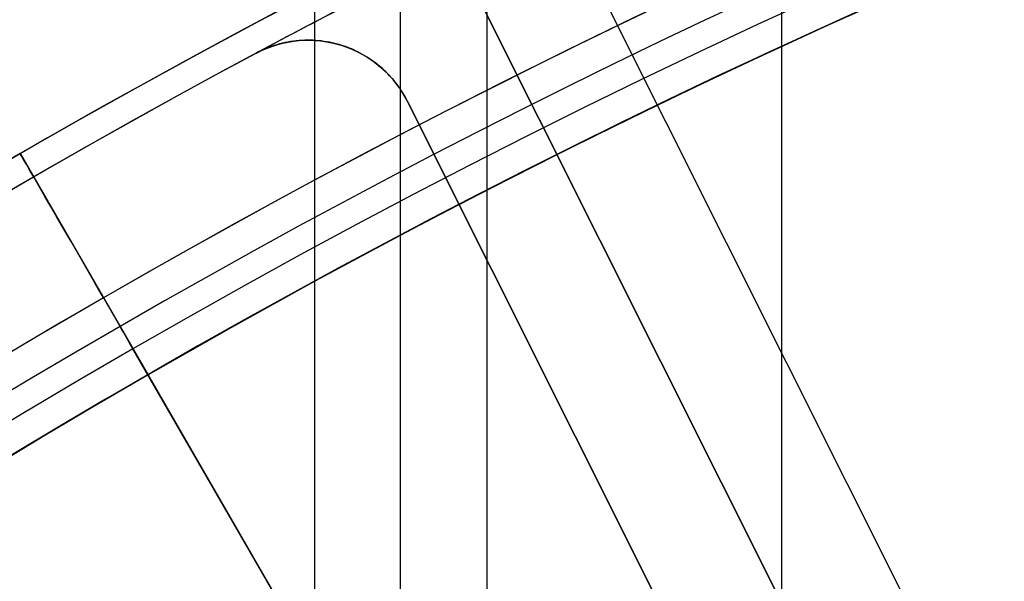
# Model space of a CAD drawing. Extents: x 12963 to 14406, y -2067 to -815.
# Tile 55 of 68: x 13647.42 to 13656.29, y -1555.25 to -1550.19. Entities that reach past the tile are written whole.
import ezdxf

# ---------------------------------------------------------------- set-up
doc = ezdxf.new("R2010")
doc.units = 0
doc.layers.get('0').update_dxf_attribs({"linetype": 'CONTINUOUS'})
doc.layers.add('COLOR', color=7, linetype='CONTINUOUS')

msp = doc.modelspace()

# ---------------------------------------------------------------- linework, layer by layer
for p, q in [((13650.07594780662, -815.2543908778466, 55.85431342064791), (13650.07594779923, -1572.588765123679, 55.85431341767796)), ((13650.8525690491, -1571.878561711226, 56.27725690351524), (13650.85256904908, -815.2543908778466, 56.27725690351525)), ((13651.62919029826, -815.2543908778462, 56.70020039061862), (13651.62919028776, -1571.196274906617, 56.70020038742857)), ((13654.28862810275, -1569.221994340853, 57.07053364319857), (13654.28862810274, -815.2543908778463, 57.07053364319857)), ((13647.42620369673, -1551.398741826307, 89.37470231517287), (13648.57620369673, -1553.390600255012, 89.37470231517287)), ((13647.42620369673, -1551.398741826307, 48.00000292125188), (13647.42620369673, -1551.398741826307, 54.89315626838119)), ((13647.42620369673, -1551.398741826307, 60.58108248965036), (13647.42620369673, -1551.398741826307, 89.37470231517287)), ((13648.17620369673, -1552.697779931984, 46.50000292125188), (13648.57620369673, -1553.390600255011, 46.50000292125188)), ((13658.94737005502, -1571.353987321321, 103.091743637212), (13648.44173655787, -1553.157696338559, 89.0558051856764)), ((13648.57620369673, -1553.390600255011, 46.50000292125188), (13648.57620369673, -1553.390600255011, 55.15864208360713)), ((13648.57620369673, -1553.390600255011, 60.84658838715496), (13648.57620369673, -1553.390600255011, 89.37470231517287)), ((13648.57770390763, -1553.393198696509, 88.12500292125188), (13658.00181522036, -1569.716238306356, 88.12500292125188))]:
    msp.add_line(p, q)
at = {"extrusion": (-0.2249510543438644, 8.182966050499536e-15, 0.9743700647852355)}
msp.add_lwpolyline([(1573.600154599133, 13410.98414659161), (1573.124739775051, 13410.64902892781), (1572.651576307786, 13410.30983764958), (1572.180713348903, 13409.96659613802), (1571.712199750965, 13409.61932859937), (1571.246084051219, 13409.2680600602), (1570.782414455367, 13408.91281636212), (1570.321238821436, 13408.55362415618), (1569.862604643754, 13408.19051089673), (1569.406559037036, 13407.82350483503), (1568.953148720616, 13407.45263501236), (1568.5024200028, 13407.07793125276), (1568.054418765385, 13406.69942415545), (1567.60919044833, 13406.31714508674), (1567.166780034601, 13405.93112617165), (1566.727232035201, 13405.54140028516), (1566.290590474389, 13405.14800104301), (1565.856898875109, 13404.7509627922), (1565.426200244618, 13404.35032060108), (1564.998537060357, 13403.9461102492), (1564.573951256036, 13403.5383682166), (1564.152484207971, 13403.12713167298), (1563.734176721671, 13402.71243846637), (1563.319069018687, 13402.29432711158), (1562.907200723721, 13401.87283677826), (1562.498610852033, 13401.44800727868), (1562.093337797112, 13401.0198790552), (1561.691419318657, 13400.58849316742), (1561.292892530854, 13400.15389127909), (1560.897793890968, 13399.71611564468), (1560.506159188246, 13399.27520909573), (1560.118023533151, 13398.83121502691), (1559.733421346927, 13398.38417738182), (1559.352386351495, 13397.93414063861), (1558.974951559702, 13397.48114979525), (1558.601149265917, 13397.02525035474), (1558.23101103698, 13396.56648830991), (1557.864567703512, 13396.10491012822), (1557.501849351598, 13395.64056273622), (1557.142885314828, 13395.17349350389), (1556.787704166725, 13394.70375022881), (1556.436333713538, 13394.23138112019), (1556.088800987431, 13393.75643478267), (1555.745132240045, 13393.2789602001), (1555.405352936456, 13392.79900671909), (1555.069487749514, 13392.31662403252), (1554.737560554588, 13391.83186216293), (1554.409594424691, 13391.34477144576), (1554.085611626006, 13390.8554025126), (1553.765633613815, 13390.36380627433), (1553.449681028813, 13389.87003390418), (1553.137773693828, 13389.37413682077), (1552.829930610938, 13388.87616667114), (1552.526169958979, 13388.3761753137), (1552.226509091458, 13387.87421480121), (1551.930964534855, 13387.37033736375), (1551.639551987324, 13386.86459539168), (1551.35228631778, 13386.35704141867), (1551.069181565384, 13385.8477281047), (1550.790250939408, 13385.33670821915), (1550.515506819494, 13384.82403462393), (1550.244960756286, 13384.30976025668), (1549.978623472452, 13383.79393811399), (1549.716504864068, 13383.27662123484), (1549.458614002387, 13382.75786268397), (1549.204959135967, 13382.23771553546), (1548.955547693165, 13381.71623285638), (1548.710386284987, 13381.19346769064), (1548.469480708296, 13380.66947304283), (1548.232835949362, 13380.14430186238), (1548.000456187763, 13379.61800702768), (1547.772344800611, 13379.09064133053), (1547.548504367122, 13378.56225746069), (1547.328936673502, 13378.03290799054), (1547.113642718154, 13377.50264536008), (1546.9026227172, 13376.97152186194), (1546.695876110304, 13376.43958962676), (1546.493401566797, 13375.90690060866), (1546.295196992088, 13375.37350657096), (1546.101259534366, 13374.83945907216), (1545.911585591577, 13374.30480945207), (1545.726170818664, 13373.76960881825), (1545.545010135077, 13373.23390803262), (1545.368097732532, 13372.69775769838), (1545.195427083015, 13372.16120814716), (1545.026990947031, 13371.62430942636), (1544.862781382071, 13371.08711128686), (1544.702789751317, 13370.54966317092), (1544.54700673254, 13370.01201420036), (1544.395422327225, 13369.47421316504), (1544.248025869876, 13368.93630851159), (1544.104806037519, 13368.3983483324), (1543.965750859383, 13367.86038035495), (1543.830847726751, 13367.32245193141), (1543.700083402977, 13366.78461002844), (1543.573444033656, 13366.24690121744), (1543.450915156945, 13365.70937166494), (1543.332481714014, 13365.17206712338), (1543.218128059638, 13364.63503292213), (1543.107837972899, 13364.09831395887), (1543.001594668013, 13363.56195469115), (1542.899380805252, 13363.02599912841), (1542.801178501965, 13362.49049082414), (1542.706969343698, 13361.95547286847), (1542.616734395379, 13361.42098788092), (1542.530454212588, 13360.88707800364), (1542.448108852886, 13360.35378489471), (1542.369677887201, 13359.82114972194), (1542.295140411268, 13359.28921315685), (1542.224475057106, 13358.75801536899), (1542.157660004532, 13358.22759602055), (1542.0946729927, 13357.69799426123), (1542.035491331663, 13357.16924872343), (1541.980091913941, 13356.64139751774), (1541.928451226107, 13356.11447822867), (1541.880545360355, 13355.58852791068), (1541.836350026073, 13355.06358308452), (1541.795840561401, 13354.53967973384), (1541.758991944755, 13354.01685330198), (1541.725778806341, 13353.49513868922), (1541.696175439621, 13352.97457025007), (1541.670155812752, 13352.45518179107), (1541.647693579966, 13351.93700656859), (1541.628762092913, 13351.42007728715), (1541.613334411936, 13350.90442609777), (1541.601383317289, 13350.3900845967), (1541.59288132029, 13349.87708382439), (1541.587800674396, 13349.36545426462), (1541.586113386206, 13348.85522584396), (1541.587860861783, 13348.33597706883), (1541.593123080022, 13347.81527778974), (1541.601929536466, 13347.29315956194), (1541.614309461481, 13346.76965453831), (1541.630291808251, 13346.24479546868), (1541.649905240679, 13345.71861569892), (1541.673178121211, 13345.1911491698), (1541.700138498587, 13344.66243041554), (1541.730814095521, 13344.13249456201), (1541.765232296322, 13343.6013773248), (1541.803420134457, 13343.06911500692), (1541.845404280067, 13342.53574449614), (1541.891211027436, 13342.00130326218), (1541.940866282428, 13341.4658293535), (1541.994395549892, 13340.92936139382), (1542.05182392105, 13340.39193857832), (1542.113176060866, 13339.85360066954), (1542.178476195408, 13339.31438799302), (1542.247748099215, 13338.77434143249), (1542.321015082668, 13338.2335024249), (1542.398299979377, 13337.69191295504), (1542.479625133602, 13337.14961554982), (1542.565012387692, 13336.60665327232), (1542.654483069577, 13336.0630697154), (1542.748057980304, 13335.5189089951), (1542.845757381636, 13334.97421574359), (1542.947600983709, 13334.4290351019), (1543.053607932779, 13333.88341271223), (1543.163796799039, 13333.33739471), (1543.278185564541, 13332.79102771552), (1543.396791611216, 13332.24435882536), (1543.519631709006, 13331.69743560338), (1543.646722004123, 13331.15030607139), (1543.778078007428, 13330.60301869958), (1543.913714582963, 13330.0556223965), (1544.053645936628, 13329.50816649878), (1544.197885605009, 13328.96070076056), (1544.346446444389, 13328.41327534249), (1544.499340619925, 13327.86594080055), (1544.656579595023, 13327.31874807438), (1544.818174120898, 13326.77174847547), (1544.984134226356, 13326.22499367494), (1545.154469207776, 13325.678535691), (1545.32918761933, 13325.13242687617), (1545.508297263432, 13324.58671990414), (1545.69180518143, 13324.04146775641), (1545.879717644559, 13323.49672370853), (1546.072040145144, 13322.95254131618), (1546.26877738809, 13322.40897440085), (1546.469933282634, 13321.86607703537), (1546.675510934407, 13321.32390352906), (1546.885512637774, 13320.78250841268), (1547.099939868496, 13320.24194642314), (1547.318793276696, 13319.7022724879), (1547.542072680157, 13319.16354170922), (1547.76977705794, 13318.6258093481), (1548.001904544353, 13318.08913080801), (1548.238452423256, 13317.55356161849), (1548.479417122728, 13317.01915741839), (1548.724794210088, 13316.4859739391), (1548.974578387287, 13315.95406698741), (1549.228763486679, 13315.42349242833), (1549.487342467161, 13314.89430616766), (1549.750307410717, 13314.36656413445), (1550.017649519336, 13313.8403222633), (1550.289359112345, 13313.31563647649), (1550.565425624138, 13312.79256266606), (1550.845837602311, 13312.27115667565), (1551.130582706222, 13311.75147428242), (1551.419647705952, 13311.23357117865), (1551.713018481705, 13310.7175029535), (1552.010680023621, 13310.20332507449), (1552.312616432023, 13309.69109286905), (1552.618810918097, 13309.18086150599), (1552.929245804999, 13308.67268597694), (1553.243902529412, 13308.16662107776), (1553.562761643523, 13307.66272138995), (1553.885802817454, 13307.16104126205), (1554.213004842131, 13306.66163479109), (1554.544345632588, 13306.16455580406), (1554.87980223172, 13305.66985783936), (1555.219350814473, 13305.17759412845), (1555.562966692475, 13304.68781757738), (1555.910624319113, 13304.20058074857), (1556.262297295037, 13303.71593584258), (1556.617958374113, 13303.23393468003), (1556.977579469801, 13302.75462868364), (1557.341131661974, 13302.27806886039), (1557.708585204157, 13301.80430578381), (1558.079909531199, 13301.33338957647), (1558.455073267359, 13300.86536989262), (1558.834044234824, 13300.40029590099), (1559.21678946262, 13299.93821626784), (1559.60327519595, 13299.47917914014), (1559.993466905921, 13299.02323212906), (1560.387329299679, 13298.57042229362), (1560.784826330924, 13298.12079612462), (1561.185921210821, 13297.67439952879), (1561.590576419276, 13297.23127781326), (1561.998753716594, 13296.79147567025), (1562.410414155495, 13296.35503716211), (1562.82551809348, 13295.92200570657), (1563.244025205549, 13295.49242406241), (1563.665894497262, 13295.06633431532), (1564.091084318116, 13294.64377786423), (1564.519552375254, 13294.22479540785), (1564.951255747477, 13293.80942693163), (1565.386150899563, 13293.39771169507), (1565.824193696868, 13292.98968821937), (1566.265339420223, 13292.58539427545), (1566.709542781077, 13292.18486687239), (1567.156757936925, 13291.78814224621), (1567.606938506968, 13291.39525584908), (1568.060037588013, 13291.00624233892), (1568.516007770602, 13290.62113556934), (1568.974801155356, 13290.23996858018), (1569.436369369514, 13289.86277358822), (1569.900663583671, 13289.48958197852), (1570.36763452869, 13289.12042429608), (1570.837232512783, 13288.75533023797), (1571.309407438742, 13288.39432864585), (1571.784108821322, 13288.03744749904), (1572.261285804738, 13287.68471390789), (1572.740887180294, 13287.33615410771), (1573.222861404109, 13286.99179345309), (1573.707156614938, 13286.65165641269), (1574.193720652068, 13286.31576656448), (1574.682501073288, 13285.98414659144)], dxfattribs=at)
at = {"extrusion": (-0.2249510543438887, -1.725030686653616e-14, 0.9743700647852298)}
msp.add_lwpolyline([(1572.842537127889, 13285.98414659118), (1572.37660638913, 13286.32147013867), (1571.912946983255, 13286.66272988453), (1571.451605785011, 13287.0079020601), (1570.99262936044, 13287.35696211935), (1570.536063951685, 13287.70988474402), (1570.081955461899, 13288.0666438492), (1569.630349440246, 13288.42721258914), (1569.181291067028, 13288.7915633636), (1568.734825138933, 13289.15966782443), (1568.290996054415, 13289.53149688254), (1567.849847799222, 13289.90702071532), (1567.411423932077, 13290.28620877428), (1566.975767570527, 13290.66902979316), (1566.542921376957, 13291.05545179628), (1566.112927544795, 13291.44544210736), (1565.685827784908, 13291.83896735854), (1565.261663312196, 13292.23599349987), (1564.840474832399, 13292.63648580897), (1564.422302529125, 13293.04040890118), (1564.007186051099, 13293.4477267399), (1563.59516449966, 13293.8584026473), (1563.186276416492, 13294.27239931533), (1562.780559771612, 13294.68967881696), (1562.37805195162, 13295.11020261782), (1561.978789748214, 13295.53393158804), (1561.582809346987, 13295.96082601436), (1561.190146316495, 13296.39084561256), (1560.800835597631, 13296.8239495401), (1560.41491149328, 13297.26009640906), (1560.032407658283, 13297.69924429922), (1559.653357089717, 13298.14135077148), (1559.277792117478, 13298.5863728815), (1558.905744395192, 13299.0342671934), (1558.53724489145, 13299.48498979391), (1558.172323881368, 13299.93849630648), (1557.811010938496, 13300.39474190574), (1557.453334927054, 13300.85368133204), (1557.099323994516, 13301.3152689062), (1556.749005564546, 13301.77945854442), (1556.402406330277, 13302.24620377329), (1556.059552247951, 13302.71545774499), (1555.72046853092, 13303.18717325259), (1555.38517964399, 13303.66130274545), (1555.053709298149, 13304.13779834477), (1554.726080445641, 13304.61661185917), (1554.402315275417, 13305.09769480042), (1554.082435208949, 13305.5809983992), (1553.766460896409, 13306.06647362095), (1553.454412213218, 13306.55407118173), (1553.14630825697, 13307.04374156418), (1552.842167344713, 13307.53543503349), (1552.54200701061, 13308.02910165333), (1552.245844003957, 13308.52469130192), (1551.953694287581, 13309.02215368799), (1551.665573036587, 13309.52143836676), (1551.381494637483, 13310.02249475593), (1551.101472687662, 13310.52527215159), (1550.825519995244, 13311.02971974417), (1550.553648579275, 13311.53578663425), (1550.28586967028, 13312.04342184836), (1550.022193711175, 13312.55257435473), (1549.762630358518, 13313.0631930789), (1549.50718848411, 13313.5752269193), (1549.25587617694, 13314.08862476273), (1549.008700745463, 13314.60333549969), (1548.765668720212, 13315.11930803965), (1548.526785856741, 13315.63649132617), (1548.29205713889, 13316.15483435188), (1548.061486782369, 13316.67428617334), (1547.835078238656, 13317.19479592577), (1547.612834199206, 13317.71631283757), (1547.394756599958, 13318.23878624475), (1547.180846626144, 13318.76216560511), (1546.971104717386, 13319.28640051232), (1546.765530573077, 13319.81144070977), (1546.564123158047, 13320.33723610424), (1546.366880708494, 13320.86373677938), (1546.173800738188, 13321.39089300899), (1545.984880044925, 13321.91865527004), (1545.80011471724, 13322.4469742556), (1545.619500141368, 13322.97580088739), (1545.443031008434, 13323.50508632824), (1545.270701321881, 13324.03478199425), (1545.102504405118, 13324.56483956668), (1544.93843290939, 13325.09521100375), (1544.778478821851, 13325.625848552), (1544.622633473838, 13326.15670475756), (1544.470887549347, 13326.68773247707), (1544.323231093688, 13327.21888488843), (1544.179653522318, 13327.7501155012), (1544.040143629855, 13328.2813781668), (1543.90468959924, 13328.81262708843), (1543.773279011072, 13329.34381683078), (1543.645898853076, 13329.87490232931), (1543.522535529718, 13330.40583889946), (1543.403174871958, 13330.93658224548), (1543.287802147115, 13331.46708846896), (1543.176402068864, 13331.99731407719), (1543.068958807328, 13332.52721599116), (1542.965455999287, 13333.05675155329), (1542.865876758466, 13333.58587853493), (1542.770203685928, 13334.11455514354), (1542.67841888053, 13334.64274002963), (1542.590503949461, 13335.1703922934), (1542.506440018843, 13335.69747149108), (1542.42620774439, 13336.22393764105), (1542.349787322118, 13336.74975122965), (1542.277158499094, 13337.27487321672), (1542.208300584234, 13337.7992650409), (1542.143192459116, 13338.32288862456), (1542.08181258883, 13338.84570637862), (1542.024139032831, 13339.36768120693), (1541.970149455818, 13339.88877651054), (1541.919821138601, 13340.40895619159), (1541.873130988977, 13340.92818465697), (1541.830055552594, 13341.44642682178), (1541.790571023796, 13341.96364811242), (1541.754653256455, 13342.47981446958), (1541.72227777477, 13342.99489235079), (1541.69341978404, 13343.50884873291), (1541.668054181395, 13344.02165111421), (1541.646155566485, 13344.53326751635), (1541.627698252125, 13345.043666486), (1541.612656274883, 13345.55281709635), (1541.601003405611, 13346.06068894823), (1541.592713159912, 13346.56725217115), (1541.587758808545, 13347.07247742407), (1541.586113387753, 13347.57633589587), (1541.587906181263, 13348.10227443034), (1541.593305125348, 13348.62970061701), (1541.602340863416, 13349.158581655), (1541.615043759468, 13349.68888411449), (1541.631443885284, 13350.2205739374), (1541.651571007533, 13350.75361643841), (1541.675454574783, 13351.28797630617), (1541.70312370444, 13351.82361760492), (1541.734607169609, 13352.36050377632), (1541.769933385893, 13352.89859764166), (1541.809130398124, 13353.43786140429), (1541.852225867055, 13353.97825665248), (1541.899247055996, 13354.51974436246), (1541.950220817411, 13355.06228490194), (1542.005173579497, 13355.60583803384), (1542.064131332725, 13356.15036292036), (1542.127119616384, 13356.69581812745), (1542.1941635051, 13357.24216162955), (1542.265287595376, 13357.78935081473), (1542.340515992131, 13358.33734249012), (1542.41987229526, 13358.88609288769), (1542.503379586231, 13359.43555767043), (1542.591060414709, 13359.98569193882), (1542.682936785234, 13360.53645023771), (1542.779030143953, 13361.08778656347), (1542.879361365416, 13361.63965437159), (1542.983950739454, 13362.19200658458), (1543.092817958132, 13362.74479560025), (1543.205982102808, 13363.29797330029), (1543.323461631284, 13363.85149105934), (1543.445274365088, 13364.40529975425), (1543.571437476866, 13364.95934977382), (1543.701967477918, 13365.51359102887), (1543.836880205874, 13366.0679729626), (1543.976190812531, 13366.62244456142), (1544.119913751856, 13367.176954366), (1544.268062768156, 13367.73145048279), (1544.420650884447, 13368.28588059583), (1544.577690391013, 13368.84019197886), (1544.739192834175, 13369.39433150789), (1544.905169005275, 13369.94824567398), (1545.075628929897, 13370.50188059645), (1545.25058185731, 13371.05518203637), (1545.430036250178, 13371.60809541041), (1545.613999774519, 13372.16056580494), (1545.802479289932, 13372.71253799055), (1545.995480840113, 13373.2639564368), (1546.193009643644, 13373.81476532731), (1546.395070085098, 13374.3649085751), (1546.601665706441, 13374.91432983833), (1546.812799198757, 13375.46297253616), (1547.028472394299, 13376.01077986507), (1547.248686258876, 13376.55769481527), (1547.473440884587, 13377.10366018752), (1547.70273548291, 13377.6486186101), (1547.936568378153, 13378.19251255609), (1548.174937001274, 13378.73528436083), (1548.417837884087, 13379.27687623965), (1548.665266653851, 13379.81723030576), (1548.917218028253, 13380.35628858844), (1549.173685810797, 13380.8939930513), (1549.434662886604, 13381.43028561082), (1549.70014121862, 13381.96510815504), (1549.970111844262, 13382.49840256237), (1550.244564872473, 13383.03011072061), (1550.523489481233, 13383.56017454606), (1550.806873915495, 13384.08853600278), (1551.094705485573, 13384.615137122), (1551.386970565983, 13385.13992002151), (1551.683654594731, 13385.66282692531), (1551.984742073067, 13386.18380018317), (1552.290216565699, 13386.70278229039), (1552.600060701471, 13387.21971590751), (1552.914256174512, 13387.73454388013), (1553.232783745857, 13388.24720925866), (1553.555623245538, 13388.75765531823), (1553.88275357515, 13389.26582557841), (1554.214152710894, 13389.77166382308), (1554.549797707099, 13390.27511412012), (1554.889664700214, 13390.77612084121), (1555.233728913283, 13391.27462868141), (1555.581964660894, 13391.77058267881), (1555.9343453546, 13392.26392823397), (1556.29084350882, 13392.75461112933), (1556.651430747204, 13393.2425775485), (1557.016077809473, 13393.72777409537), (1557.384754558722, 13394.21014781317), (1557.757429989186, 13394.68964620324), (1558.134072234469, 13395.16621724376), (1558.514648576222, 13395.63980940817), (1558.899125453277, 13396.11037168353), (1559.287468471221, 13396.57785358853), (1559.679642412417, 13397.04220519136), (1560.075611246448, 13397.50337712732), (1560.475338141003, 13397.96132061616), (1560.878785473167, 13398.41598747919), (1561.285914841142, 13398.86733015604), (1561.696687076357, 13399.31530172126), (1562.111062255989, 13399.75985590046), (1562.528999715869, 13400.20094708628), (1562.950458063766, 13400.63853035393), (1563.375395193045, 13401.07256147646), (1563.80376829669, 13401.50299693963), (1564.235533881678, 13401.92979395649), (1564.67064778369, 13402.35291048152), (1565.109065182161, 13402.77230522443), (1565.55074061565, 13403.18793766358), (1565.995627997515, 13403.59976805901), (1566.443680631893, 13404.00775746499), (1566.894851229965, 13404.41186774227), (1567.349091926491, 13404.81206156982), (1567.806354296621, 13405.20830245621), (1568.266589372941, 13405.60055475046), (1568.729747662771, 13405.98878365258), (1569.19577916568, 13406.37295522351), (1569.664633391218, 13406.75303639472), (1570.13625937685, 13407.12899497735), (1570.610605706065, 13407.50079967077), (1571.087620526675, 13407.8684200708), (1571.567251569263, 13408.23182667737), (1572.04944616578, 13408.59099090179), (1572.534151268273, 13408.94588507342), (1573.021313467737, 13409.29648244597), (1573.51087901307, 13409.64275720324), (1574.002793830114, 13409.98468446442), (1574.497003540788, 13410.32224028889), (1574.99345348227, 13410.65540168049), (1575.492088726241, 13410.98414659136)], dxfattribs=at)
at = {"extrusion": (-0.224951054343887, -5.021987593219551e-14, 0.9743700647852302)}
msp.add_lwpolyline([(1579.050342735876, 13285.98414659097), (1578.539793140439, 13286.29311498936), (1578.031247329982, 13286.60677970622), (1577.524765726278, 13286.92512177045), (1577.020408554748, 13287.24812113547), (1576.518235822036, 13287.57575668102), (1576.018307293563, 13287.90800621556), (1575.520682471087, 13288.2448464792), (1575.025420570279, 13288.58625314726), (1574.532580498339, 13288.93220083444), (1574.042220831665, 13289.28266309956), (1573.554399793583, 13289.63761245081), (1573.069175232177, 13289.99702035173), (1572.586604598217, 13290.36085722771), (1572.106744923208, 13290.72909247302), (1571.629652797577, 13291.10169445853), (1571.155384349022, 13291.47863053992), (1570.683995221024, 13291.85986706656), (1570.215540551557, 13292.24536939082), (1569.750074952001, 13292.63510187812), (1569.287652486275, 13293.02902791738), (1568.828326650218, 13293.42710993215), (1568.372150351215, 13293.8293093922), (1567.919175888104, 13294.23558682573), (1567.469454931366, 13294.64590183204), (1567.023038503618, 13295.06021309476), (1566.579976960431, 13295.47847839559), (1566.140319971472, 13295.90065462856), (1565.704116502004, 13296.32669781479), (1565.271414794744, 13296.75656311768), (1564.842262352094, 13297.19020485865), (1564.41670591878, 13297.62757653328), (1563.99479146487, 13298.06863082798), (1563.57656416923, 13298.51331963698), (1563.162068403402, 13298.9615940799), (1562.751347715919, 13299.41340451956), (1562.344444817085, 13299.86870058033), (1561.941401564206, 13300.32743116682), (1561.542258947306, 13300.7895444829), (1561.147057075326, 13301.2549880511), (1560.755835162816, 13301.7237087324), (1560.368631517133, 13302.19565274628), (1559.985483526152, 13302.67076569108), (1559.606427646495, 13303.1489925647), (1559.231499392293, 13303.63027778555), (1558.860733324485, 13304.11456521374), (1558.494163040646, 13304.60179817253), (1558.131821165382, 13305.09191947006), (1557.773739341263, 13305.58487142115), (1557.419948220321, 13306.08059586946), (1557.070477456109, 13306.5790342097), (1556.725355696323, 13307.08012741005), (1556.384610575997, 13307.58381603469), (1556.048268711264, 13308.09004026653), (1555.716355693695, 13308.59873992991), (1555.388896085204, 13309.10985451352), (1555.065913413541, 13309.62332319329), (1554.747430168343, 13310.13908485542), (1554.433467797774, 13310.65707811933), (1554.124046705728, 13311.17724136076), (1553.81918624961, 13311.69951273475), (1553.518904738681, 13312.2238301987), (1553.223219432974, 13312.7501315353), (1552.932146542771, 13313.27835437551), (1552.645701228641, 13313.80843622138), (1552.36389760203, 13314.34031446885), (1552.086748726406, 13314.87392643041), (1551.814266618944, 13315.40920935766), (1551.546462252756, 13315.94610046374), (1551.283345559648, 13316.48453694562), (1551.024925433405, 13317.02445600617), (1550.7712097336, 13317.56579487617), (1550.522205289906, 13318.10849083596), (1550.277917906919, 13318.65248123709), (1550.038352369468, 13319.19770352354), (1549.80351244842, 13319.74409525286), (1549.573400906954, 13320.29159411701), (1549.348019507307, 13320.8401379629), (1549.127369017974, 13321.38966481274), (1548.911449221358, 13321.94011288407), (1548.700258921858, 13322.49142060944), (1548.493795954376, 13323.04352665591), (1548.292057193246, 13323.59636994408), (1548.095038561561, 13324.14988966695), (1547.902735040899, 13324.70402530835), (1547.715140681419, 13325.25871666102), (1547.532248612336, 13325.81390384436), (1547.354051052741, 13326.36952732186), (1547.180539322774, 13326.92552791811), (1547.011703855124, 13327.48184683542), (1546.847534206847, 13328.03842567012), (1546.688019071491, 13328.59520642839), (1546.533146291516, 13329.15213154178), (1546.38290287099, 13329.70914388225), (1546.237274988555, 13330.26618677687), (1546.096248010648, 13330.82320402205), (1545.959806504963, 13331.38013989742), (1545.827934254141, 13331.93693917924), (1545.700614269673, 13332.49354715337), (1545.57782880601, 13333.04990962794), (1545.459559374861, 13333.6059729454), (1545.345786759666, 13334.16168399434), (1545.236491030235, 13334.71699022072), (1545.131651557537, 13335.27183963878), (1545.031247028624, 13335.82618084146), (1544.935255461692, 13336.37996301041), (1544.843654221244, 13336.93313592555), (1544.756420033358, 13337.48564997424), (1544.673529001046, 13338.03745615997), (1544.594956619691, 13338.5885061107), (1544.520677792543, 13339.13875208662), (1544.450666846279, 13339.68814698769), (1544.384897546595, 13340.2366443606), (1544.323343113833, 13340.78419840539), (1544.265976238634, 13341.33076398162), (1544.21276909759, 13341.87629661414), (1544.163693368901, 13342.42075249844), (1544.118720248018, 13342.96408850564), (1544.077820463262, 13343.506262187), (1544.040964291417, 13344.04723177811), (1544.008121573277, 13344.58695620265), (1543.979261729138, 13345.12539507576), (1543.95435377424, 13345.66250870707), (1543.933366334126, 13346.19825810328), (1543.91626765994, 13346.73260497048), (1543.90302564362, 13347.26551171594), (1543.893607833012, 13347.79694144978), (1543.887981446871, 13348.32685798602), (1543.886113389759, 13348.8552258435), (1543.887912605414, 13349.37376676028), (1543.893331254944, 13349.89379999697), (1543.902400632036, 13350.41529203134), (1543.915151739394, 13350.93820868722), (1543.931615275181, 13351.46251513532), (1543.951821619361, 13351.98817589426), (1543.975800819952, 13352.51515483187), (1544.003582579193, 13353.04341516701), (1544.035196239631, 13353.57291947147), (1544.070670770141, 13354.10362967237), (1544.110034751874, 13354.6355070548), (1544.153316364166, 13355.16851226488), (1544.200543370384, 13355.7026053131), (1544.25174310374, 13356.23774557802), (1544.306942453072, 13356.77389181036), (1544.36616784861, 13357.3110021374), (1544.429445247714, 13357.84903406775), (1544.496800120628, 13358.38794449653), (1544.568257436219, 13358.92768971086), (1544.643841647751, 13359.46822539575), (1544.723576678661, 13360.00950664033), (1544.807485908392, 13360.55148794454), (1544.895592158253, 13361.09412322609), (1544.987917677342, 13361.63736582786), (1545.084484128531, 13362.18116852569), (1545.185312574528, 13362.72548353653), (1545.290423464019, 13363.27026252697), (1545.399836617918, 13363.81545662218), (1545.513571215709, 13364.36101641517), (1545.631645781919, 13364.90689197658), (1545.754078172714, 13365.45303286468), (1545.880885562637, 13365.99938813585), (1546.012084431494, 13366.54590635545), (1546.147690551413, 13367.09253560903), (1546.287718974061, 13367.63922351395), (1546.432184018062, 13368.18591723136), (1546.581099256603, 13368.73256347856), (1546.73447750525, 13369.27910854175), (1546.892330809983, 13369.82549828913), (1547.054670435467, 13370.37167818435), (1547.221506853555, 13370.91759330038), (1547.392849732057, 13371.46318833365), (1547.568707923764, 13372.00840761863), (1547.749089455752, 13372.55319514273), (1547.934001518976, 13373.09749456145), (1548.123450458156, 13373.64124921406), (1548.317441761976, 13374.1844021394), (1548.515980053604, 13374.72689609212), (1548.719069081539, 13375.26867355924), (1548.926711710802, 13375.80967677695), (1549.138909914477, 13376.34984774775), (1549.355664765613, 13376.8891282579), (1549.576976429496, 13377.42745989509), (1549.802844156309, 13377.96478406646), (1550.033266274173, 13378.5010420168), (1550.268240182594, 13379.03617484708), (1550.507762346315, 13379.57012353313), (1550.751828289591, 13380.10282894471), (1551.00043259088, 13380.63423186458), (1551.253568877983, 13381.16427300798), (1551.511229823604, 13381.6928930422), (1551.773407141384, 13382.22003260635), (1552.040091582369, 13382.74563233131), (1552.311272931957, 13383.26963285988), (1552.586940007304, 13383.79197486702), (1552.86708065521, 13384.31259908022), (1553.151681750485, 13384.83144630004), (1553.440729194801, 13385.34845742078), (1553.734207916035, 13385.8635734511), (1554.032101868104, 13386.37673553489), (1554.334394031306, 13386.88788497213), (1554.641066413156, 13387.39696323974), (1554.952100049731, 13387.9039120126), (1555.267475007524, 13388.40867318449), (1555.587170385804, 13388.91118888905), (1555.911164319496, 13389.41140152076), (1556.239433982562, 13389.90925375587), (1556.571955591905, 13390.40468857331), (1556.908704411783, 13390.89764927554), (1557.249654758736, 13391.38807950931), (1557.594780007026, 13391.87592328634), (1557.94405259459, 13392.36112500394), (1558.297444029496, 13392.84362946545), (1558.654924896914, 13393.32338190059), (1559.016464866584, 13393.80032798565), (1559.38203270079, 13394.2744138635), (1559.751596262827, 13394.74558616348), (1560.12512252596, 13395.21379202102), (1560.502577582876, 13395.67897909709), (1560.883926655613, 13396.14109559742), (1561.269134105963, 13396.60009029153), (1561.658163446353, 13397.05591253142), (1562.050977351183, 13397.50851227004), (1562.447537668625, 13397.95784007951), (1562.847805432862, 13398.403847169), (1563.251740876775, 13398.84648540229), (1563.659303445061, 13399.28570731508), (1564.070451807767, 13399.72146613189), (1564.485143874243, 13400.15371578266), (1564.903336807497, 13400.58241091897), (1565.324987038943, 13401.0075069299), (1565.750050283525, 13401.42895995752), (1566.178481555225, 13401.84672691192), (1566.610235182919, 13402.26076548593), (1567.045264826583, 13402.67103416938), (1567.483523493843, 13403.0774922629), (1567.924963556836, 13403.48009989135), (1568.369536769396, 13403.87881801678), (1568.817194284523, 13404.27360845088), (1569.267886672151, 13404.6644338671), (1569.721563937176, 13405.05125781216), (1570.178175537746, 13405.43404471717), (1570.637670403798, 13405.81275990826), (1571.099996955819, 13406.18736961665), (1571.565103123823, 13406.55784098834), (1572.032936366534, 13406.9241420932), (1572.503443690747, 13407.28624193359), (1572.976571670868, 13407.64411045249), (1573.452266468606, 13407.99771854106), (1573.930473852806, 13408.34703804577), (1574.411139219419, 13408.69204177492), (1574.894207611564, 13409.03270350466), (1575.379623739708, 13409.36899798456), (1575.867332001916, 13409.70090094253), (1576.357276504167, 13410.02838908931), (1576.849401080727, 13410.3514401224), (1577.343649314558, 13410.67003272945), (1577.839964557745, 13410.98414659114)], dxfattribs=at)
at = {"extrusion": (-0.2249510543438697, 2.144614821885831e-14, 0.9743700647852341)}
msp.add_lwpolyline([(1579.357341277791, 13410.63037576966), (1578.843227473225, 13410.32278646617), (1578.33109990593, 13410.01044587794), (1577.821019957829, 13409.6933725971), (1577.31304882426, 13409.37158631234), (1576.807247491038, 13409.04510780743), (1576.303676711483, 13408.7139589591), (1575.80239698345, 13408.37816273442), (1575.303468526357, 13408.03774318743), (1574.806951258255, 13407.69272545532), (1574.312904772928, 13407.34313575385), (1573.821388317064, 13406.9890013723), (1573.332460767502, 13406.63035066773), (1572.846180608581, 13406.26721305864), (1572.362605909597, 13405.89961901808), (1571.881794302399, 13405.52760006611), (1571.403802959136, 13405.15118876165), (1570.928688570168, 13404.77041869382), (1570.456507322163, 13404.38532447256), (1569.987314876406, 13403.99594171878), (1569.521166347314, 13403.60230705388), (1569.058116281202, 13403.20445808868), (1568.598218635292, 13402.80243341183), (1568.141526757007, 13402.39627257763), (1567.688093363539, 13401.98601609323), (1567.237970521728, 13401.57170540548), (1566.791209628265, 13401.15338288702), (1566.34786139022, 13400.73109182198), (1565.907975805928, 13400.30487639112), (1565.471602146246, 13399.87478165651), (1565.038788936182, 13399.4408535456), (1564.609583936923, 13399.00313883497), (1564.184034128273, 13398.5616851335), (1563.762185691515, 13398.11654086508), (1563.344083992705, 13397.66775525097), (1562.929773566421, 13397.21537829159), (1562.519298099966, 13396.75946074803), (1562.11270041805, 13396.30005412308), (1561.71002246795, 13395.83721064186), (1561.311305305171, 13395.37098323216), (1560.916589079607, 13394.90142550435), (1560.525913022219, 13394.42859173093), (1560.139315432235, 13393.95253682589), (1559.756833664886, 13393.47331632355), (1559.37850411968, 13392.99098635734), (1559.004362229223, 13392.50560363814), (1558.634442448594, 13392.01722543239), (1558.268778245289, 13391.52590954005), (1557.90740208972, 13391.03171427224), (1557.550345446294, 13390.53469842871), (1557.197638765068, 13390.03492127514), (1556.849311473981, 13389.53244252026), (1556.50539197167, 13389.02732229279), (1556.165907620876, 13388.51962111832), (1555.830884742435, 13388.00939989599), (1555.50034860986, 13387.49671987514), (1555.174323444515, 13386.98164263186), (1554.852832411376, 13386.46423004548), (1554.53589761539, 13385.944544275), (1554.223540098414, 13385.42264773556), (1553.915779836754, 13384.89860307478), (1553.61263573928, 13384.37247314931), (1553.314125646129, 13383.8443210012), (1553.02026632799, 13383.31420983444), (1552.731073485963, 13382.78220299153), (1552.44656175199, 13382.24836393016), (1552.166744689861, 13381.71275619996), (1551.891634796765, 13381.17544341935), (1551.621243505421, 13380.63648925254), (1551.355581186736, 13380.09595738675), (1551.094657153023, 13379.55391150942), (1550.838479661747, 13379.01041528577), (1550.587055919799, 13378.46553233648), (1550.340392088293, 13377.91932621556), (1550.098493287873, 13377.37186038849), (1549.861363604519, 13376.82319821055), (1549.629006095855, 13376.27340290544), (1549.401422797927, 13375.72253754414), (1549.178614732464, 13375.17066502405), (1548.960581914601, 13374.61784804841), (1548.747323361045, 13374.06414910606), (1548.538837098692, 13373.50963045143), (1548.335120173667, 13372.95435408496), (1548.136168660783, 13372.39838173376), (1547.941977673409, 13371.84177483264), (1547.752541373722, 13371.28459450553), (1547.567852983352, 13370.7269015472), (1547.38790479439, 13370.16875640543), (1547.212688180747, 13369.61021916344), (1547.042193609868, 13369.05134952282), (1546.876410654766, 13368.49220678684), (1546.715328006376, 13367.93284984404), (1546.558933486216, 13367.37333715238), (1546.407214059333, 13366.81372672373), (1546.260155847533, 13366.25407610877), (1546.117744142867, 13365.69444238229), (1545.979963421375, 13365.13488212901), (1545.846797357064, 13364.57545142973), (1545.718228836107, 13364.01620584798), (1545.594239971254, 13363.45720041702), (1545.474812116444, 13362.89848962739), (1545.359925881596, 13362.34012741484), (1545.249561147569, 13361.78216714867), (1545.143697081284, 13361.22466162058), (1545.042312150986, 13360.66766303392), (1544.945384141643, 13360.11122299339), (1544.852890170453, 13359.55539249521), (1544.764806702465, 13359.0002219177), (1544.681109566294, 13358.44576101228), (1544.601773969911, 13357.892058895), (1544.526774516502, 13357.33916403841), (1544.456085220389, 13356.78712426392), (1544.38967952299, 13356.2359867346), (1544.327530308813, 13355.68579794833), (1544.269609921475, 13355.13660373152), (1544.215890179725, 13354.58844923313), (1544.166342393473, 13354.04137891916), (1544.120937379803, 13353.49543656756), (1544.079645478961, 13352.95066526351), (1544.042436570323, 13352.40710739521), (1544.009280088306, 13351.86480464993), (1543.980145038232, 13351.32379801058), (1543.955000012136, 13350.7841277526), (1543.933813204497, 13350.24583344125), (1543.91655242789, 13349.70895392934), (1543.903185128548, 13349.17352735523), (1543.89367840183, 13348.63959114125), (1543.887999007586, 13348.10718199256), (1543.886113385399, 13347.57633589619), (1543.887865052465, 13347.06469261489), (1543.893140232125, 13346.55159596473), (1543.901968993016, 13346.03707813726), (1543.914381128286, 13345.52117194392), (1543.93040614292, 13345.00391081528), (1543.950073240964, 13344.48532880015), (1543.973411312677, 13343.96546056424), (1544.000448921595, 13343.44434138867), (1544.031214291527, 13342.92200716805), (1544.06573529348, 13342.39849440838), (1544.104039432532, 13341.87384022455), (1544.146153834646, 13341.34808233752), (1544.192105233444, 13340.82125907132), (1544.241919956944, 13340.29340934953), (1544.295623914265, 13339.76457269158), (1544.353242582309, 13339.23478920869), (1544.414800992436, 13338.70409959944), (1544.480323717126, 13338.17254514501), (1544.54983485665, 13337.64016770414), (1544.623358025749, 13337.1070097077), (1544.700916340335, 13336.5731141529), (1544.78253240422, 13336.0385245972), (1544.868228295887, 13335.50328515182), (1544.958025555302, 13334.96744047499), (1545.051945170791, 13334.43103576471), (1545.150007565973, 13333.89411675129), (1545.252232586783, 13333.35672968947), (1545.358639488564, 13332.81892135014), (1545.46924692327, 13332.28073901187), (1545.584072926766, 13331.74223045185), (1545.703134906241, 13331.2034439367), (1545.826449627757, 13330.66442821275), (1545.954033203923, 13330.12523249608), (1546.08590108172, 13329.58590646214), (1546.222068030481, 13329.0465002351), (1546.36254813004, 13328.5070643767), (1546.507354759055, 13327.96764987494), (1546.656500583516, 13327.42830813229), (1546.80999754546, 13326.88909095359), (1546.967856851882, 13326.35005053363), (1547.130088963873, 13325.8112394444), (1547.296703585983, 13325.27271062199), (1547.467709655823, 13324.73451735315), (1547.643115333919, 13324.19671326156), (1547.822927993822, 13323.65935229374), (1548.007154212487, 13323.1224887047), (1548.195799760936, 13322.58617704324), (1548.388869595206, 13322.05047213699), (1548.586367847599, 13321.51542907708), (1548.788297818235, 13320.98110320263), (1548.994661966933, 13320.44755008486), (1549.20546190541, 13319.914825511), (1549.420698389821, 13319.38298546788), (1549.640371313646, 13318.8520861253), (1549.864479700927, 13318.32218381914), (1550.093021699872, 13317.79333503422), (1550.325994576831, 13317.26559638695), (1550.563394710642, 13316.73902460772), (1550.805217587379, 13316.21367652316), (1551.051457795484, 13315.68960903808), (1551.302109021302, 13315.16687911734), (1551.557164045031, 13314.64554376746), (1551.816614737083, 13314.12566001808), (1552.080452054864, 13313.60728490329), (1552.348666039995, 13313.09047544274), (1552.62124581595, 13312.57528862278), (1552.898179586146, 13312.06178137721), (1553.179454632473, 13311.55001056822), (1553.465057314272, 13311.040032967), (1553.754973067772, 13310.5319052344), (1554.049186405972, 13310.02568390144), (1554.347680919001, 13309.52142534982), (1554.650439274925, 13309.01918579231), (1554.957443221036, 13308.51902125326), (1555.268673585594, 13308.02098754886), (1555.584110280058, 13307.5251402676), (1555.903732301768, 13307.03153475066), (1556.227517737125, 13306.54022607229), (1556.555443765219, 13306.05126902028), (1556.887486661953, 13305.56471807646), (1557.223621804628, 13305.08062739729), (1557.563823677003, 13304.59905079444), (1557.90806587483, 13304.12004171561), (1558.256321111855, 13303.6436532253), (1558.608561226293, 13303.16993798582), (1558.964757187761, 13302.69894823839), (1559.324879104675, 13302.23073578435), (1559.688896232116, 13301.76535196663), (1560.056776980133, 13301.30284765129), (1560.428488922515, 13300.8432732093), (1560.803998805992, 13300.38667849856), (1561.183272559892, 13299.93311284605), (1561.566275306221, 13299.48262503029), (1561.952971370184, 13299.035263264), (1562.34332429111, 13298.59107517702), (1562.737296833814, 13298.15010779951), (1563.134851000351, 13297.71240754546), (1563.535948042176, 13297.27802019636), (1563.940548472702, 13296.84699088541), (1564.348612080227, 13296.41936408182), (1564.760097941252, 13295.99518357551), (1565.174964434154, 13295.57449246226), (1565.593169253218, 13295.15733312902), (1566.014669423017, 13294.74374723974), (1566.439421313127, 13294.33377572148), (1566.867380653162, 13293.92745875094), (1567.298502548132, 13293.52483574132), (1567.732741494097, 13293.12594532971), (1568.170051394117, 13292.73082536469), (1568.610385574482, 13292.33951289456), (1569.053696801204, 13291.95204415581), (1569.499937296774, 13291.56845456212), (1569.949058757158, 13291.18877869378), (1570.401012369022, 13290.81305028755), (1570.855748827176, 13290.44130222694), (1571.313218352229, 13290.07356653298), (1571.773370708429, 13289.70987435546), (1572.236155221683, 13289.35025596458), (1572.701520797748, 13288.99474074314), (1573.16941594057, 13288.64335717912), (1573.639788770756, 13288.29613285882), (1574.112587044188, 13287.95309446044), (1574.587758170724, 13287.61426774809), (1575.065249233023, 13287.27967756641), (1575.545007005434, 13286.94934783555), (1576.026977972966, 13286.62330154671), (1576.511108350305, 13286.30156075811), (1576.997344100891, 13285.98414659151)], dxfattribs=at)
for points in [[(13653.24087635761, -1550.039346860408), (13652.84386325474, -1550.229355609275), (13652.44802951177, -1550.421798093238), (13652.05339088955, -1550.616669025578), (13651.65996314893, -1550.813963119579), (13651.26776205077, -1551.013675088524), (13650.87680335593, -1551.215799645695), (13650.48710282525, -1551.420331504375), (13650.09867621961, -1551.627265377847), (13649.71153929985, -1551.836595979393), (13649.32570782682, -1552.048318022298), (13648.94119756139, -1552.262426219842), (13648.55802426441, -1552.47891528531), (13648.17620369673, -1552.697779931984), (13647.79575106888, -1552.919013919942), (13647.41667939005, -1553.142607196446)], [(13649.78541938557, -1550.094584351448), (13649.38887150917, -1550.30584482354), (13648.99364028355, -1550.519552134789), (13648.59974179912, -1550.735700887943), (13648.20719214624, -1550.954285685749), (13647.81600741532, -1551.175301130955), (13647.42620369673, -1551.398741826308), (13647.03779651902, -1551.62460140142)]]:
    msp.add_lwpolyline(points)
at = {"extrusion": (0, 0, -1)}
for centre, radius, start, end in [((-13684.04743158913, -1614.828569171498, -259.6250029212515), 65.00000000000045, 329.9999999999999, 149.9999999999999), ((-13684.04743158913, -1614.828569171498, -89.37470231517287), 70.9424557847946, 330.0000000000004, 150.0000000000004), ((-13684.04743158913, -1614.828569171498, -46.50000292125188), 70.9424557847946, 330.0000000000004, 150.0000000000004), ((-13684.04743158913, -1614.828569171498, -259.6250029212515), 64, 330.0000000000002, 150.0000000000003)]:
    msp.add_arc(centre, radius, start, end, dxfattribs=at)
for centre, radius, start, end in [((13684.04743158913, -1614.828569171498, 89.37470231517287), 73.2424557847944, 29.99999999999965, 209.9999999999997), ((13684.04743158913, -1614.828569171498, 68.68735261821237), 73.24245578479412, 91.17126672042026, 191.5820307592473), ((13684.04743158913, -1614.828569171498, 46.50000292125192), 71.74245578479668, 52.49999999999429, 187.5000000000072), ((13684.04743163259, -1614.828569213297, 88.63012703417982), 71.44457953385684, 30.00000004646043, 209.9999999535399), ((13684.04743158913, -1614.828569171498, 89.05580518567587), 71.21139006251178, 29.99999999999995, 210.0000000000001), ((13684.04743158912, -1614.828569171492, 88.1250029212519), 70.93945536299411, 74.99999999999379, 165.0000000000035), ((13684.04743158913, -1614.828569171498, 67.93735261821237), 70.94245578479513, 93.83645893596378, 193.7167436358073), ((13684.04743158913, -1614.828569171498, 88.125002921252), 70.93945536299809, 97.49999999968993, 142.4999999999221), ((13684.04743158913, -1614.828569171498, 245.6831232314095), 65.00000000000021, 29.99999999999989, 209.9999999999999), ((13684.04743158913, -1614.828569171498, 245.6831232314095), 64.00000000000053, 29.99999999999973, 209.9999999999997)]:
    msp.add_arc(centre, radius, start, end)
at = {"extrusion": (0.8660254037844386, 0.5000000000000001, 0)}
for centre, radius, start, end in [((-8168.763823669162, 48.00000292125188, 11043.31841776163), 1.49999999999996, 270, 0), ((-8169.56682409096, 88.63012703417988, 11043.31841776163), 0.505124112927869, 270, 0), ((-8169.56682409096, 88.63012703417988, 11043.31841776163), 0.505124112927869, 0, 57.42846077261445)]:
    msp.add_arc(centre, radius, start, end, dxfattribs=at)
at = {"layer": 'COLOR'}
for p, q in [((13656.67558118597, -1560.212117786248, 26.20000054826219), (13617.73654856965, -1482.515072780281, -10.84294629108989)), ((13651.34004020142, -1549.565839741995, 30.30000054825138), (13668.36581711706, -1583.538243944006, 30.300000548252)), ((13656.96110565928, -1558.529719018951, 30.30000054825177), (13652.70275317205, -1550.032810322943, 30.30000054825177)), ((13656.96110565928, -1558.529719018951, 27.7840642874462), (13652.70275317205, -1550.032810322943, 23.73352539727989)), ((13656.15443781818, -1556.920133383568, 27.01676297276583), (13652.70275317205, -1550.032810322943, 27.01676297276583)), ((13649.57245046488, -1550.482489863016, 23.29852195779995), (13649.54790060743, -1550.495221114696, 23.29836120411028)), ((13649.56014482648, -1550.48878641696, 30.30000054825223), (13649.54790060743, -1550.495221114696, 23.29836120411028)), ((13649.57245046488, -1550.482489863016, 30.30000054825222), (13649.57245046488, -1550.482489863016, 23.29852195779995)), ((13650.91450724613, -1550.92845353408, 30.30000054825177), (13655.17282542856, -1559.42529377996, 30.30000054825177)), ((13650.91450724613, -1550.92845353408, 30.30000054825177), (13650.91450724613, -1550.928453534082, 23.73341816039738)), ((13650.91450724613, -1550.928453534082, 23.73341816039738), (13655.17282542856, -1559.42529377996, 27.78394073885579)), ((13654.36623435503, -1557.815861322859, 27.01670935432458), (13650.91450724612, -1550.928453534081, 27.01670935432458)), ((13654.83192941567, -1554.281264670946, 30.30000054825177), (13654.83192941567, -1554.281264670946, 25.75879484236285)), ((13653.04366633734, -1555.17687365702, 25.75867944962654), (13653.04366633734, -1555.17687365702, 30.30000054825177))]:
    msp.add_line(p, q, dxfattribs=at)
msp.add_polyline3d([(13650.91450724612, -1550.928453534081, 23.73341816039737), (13650.90345368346, -1550.90715358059, 23.7231898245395), (13650.89196811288, -1550.886202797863, 23.71300886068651), (13650.88005008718, -1550.865601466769, 23.70287526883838), (13650.86769915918, -1550.84534986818, 23.69278904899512), (13650.85491488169, -1550.825448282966, 23.68275020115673), (13650.84169680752, -1550.805896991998, 23.67275872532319), (13650.82804448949, -1550.786696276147, 23.66281462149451), (13650.8139574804, -1550.767846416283, 23.65291788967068), (13650.79947780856, -1550.749385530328, 23.643091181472), (13650.78462329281, -1550.731330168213, 23.63334420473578), (13650.76935717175, -1550.713648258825, 23.62365754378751), (13650.75364268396, -1550.69630773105, 23.61401178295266), (13650.73744306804, -1550.679276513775, 23.60438750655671), (13650.72072156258, -1550.662522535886, 23.59476529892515), (13650.70344140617, -1550.646013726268, 23.58512574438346), (13650.6855658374, -1550.629718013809, 23.57544942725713), (13650.66722900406, -1550.613766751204, 23.56581231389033), (13650.64858944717, -1550.598312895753, 23.55630331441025), (13650.62964699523, -1550.583356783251, 23.5469224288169), (13650.61040147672, -1550.568898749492, 23.53766965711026), (13650.59085272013, -1550.554939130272, 23.52854499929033), (13650.57100055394, -1550.541478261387, 23.5195484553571), (13650.55084480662, -1550.52851647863, 23.51068002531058), (13650.53038530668, -1550.516054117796, 23.50193970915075), (13650.50969385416, -1550.50411713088, 23.4933513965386), (13650.48880121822, -1550.492716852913, 23.48492532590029), (13650.46764568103, -1550.481831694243, 23.47664102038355), (13650.44616552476, -1550.471440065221, 23.46847800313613), (13650.42429903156, -1550.461520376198, 23.46041579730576), (13650.40198448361, -1550.452051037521, 23.45243392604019), (13650.37916016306, -1550.443010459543, 23.44451191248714), (13650.35576435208, -1550.434377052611, 23.43662927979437), (13650.3320154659, -1550.426246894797, 23.42886529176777), (13650.30817323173, -1550.418730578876, 23.42131286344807), (13650.2842378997, -1550.411828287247, 23.41397199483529), (13650.26020971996, -1550.405540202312, 23.40684268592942), (13650.23608894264, -1550.399866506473, 23.39992493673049), (13650.21187581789, -1550.394807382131, 23.39321874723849), (13650.18757059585, -1550.390363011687, 23.38672411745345), (13650.16317352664, -1550.386533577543, 23.38044104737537), (13650.13876032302, -1550.383315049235, 23.37438298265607), (13650.11436367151, -1550.380705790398, 23.36855568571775), (13650.08991928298, -1550.378709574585, 23.36294763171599), (13650.06536286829, -1550.377330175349, 23.35754729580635), (13650.0406301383, -1550.376571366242, 23.35234315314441), (13650.01565680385, -1550.376436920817, 23.34732367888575), (13649.99037857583, -1550.376930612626, 23.34247734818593), (13649.96473116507, -1550.378056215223, 23.33779263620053), (13649.93895970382, -1550.379817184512, 23.33331947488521), (13649.91335258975, -1550.382214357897, 23.32911547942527), (13649.8879104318, -1550.385247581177, 23.32518064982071), (13649.86263383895, -1550.388916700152, 23.32151498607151), (13649.83752342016, -1550.393221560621, 23.3181184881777), (13649.81257978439, -1550.398162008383, 23.31499115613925), (13649.7878035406, -1550.403737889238, 23.31213298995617), (13649.76319529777, -1550.409949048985, 23.30954398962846), (13649.73875566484, -1550.416795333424, 23.30722415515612), (13649.7144852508, -1550.424276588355, 23.30517348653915), (13649.69038466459, -1550.432392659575, 23.30339198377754), (13649.66645451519, -1550.441143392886, 23.3018796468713), (13649.64269541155, -1550.450528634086, 23.30063647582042), (13649.61910796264, -1550.460548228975, 23.2996624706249), (13649.59569277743, -1550.471202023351, 23.29895763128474), (13649.57245046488, -1550.482489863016, 23.29852195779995)], dxfattribs=at)
at = {"layer": 'COLOR', "extrusion": (0, 0, -1)}
for centre, radius, start, end in [((-13684.04743872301, -1614.828586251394, 10.54089386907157), 152.392098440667, 333.3815781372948, 153.3815781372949), ((-13684.04743872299, -1614.828586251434, -22.44590218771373), 75.00000000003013, 63.38157813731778, 153.3815781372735), ((-13684.04743872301, -1614.828586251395, -32.97295255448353), 75.00000000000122, 63.38157813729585, 243.3815781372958), ((-13684.04743872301, -1614.828586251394, -18.68835025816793), 83.81579491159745, 333.3815781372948, 153.3815781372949), ((-13684.047438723, -1614.828586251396, -43.50000292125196), 73.00000000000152, 63.38157813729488, 243.3815781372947), ((-13684.047438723, -1614.828586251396, -43.50000292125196), 73.00000000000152, 63.38157813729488, 243.3815781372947), ((-13684.04743872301, -1614.828586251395, -33.3991820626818), 73.00000000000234, 63.3815781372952, 243.3815781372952), ((-13684.04743872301, -1614.828586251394, -17.30945272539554), 81.95014076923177, 44.15175681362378, 82.62480954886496), ((-13684.04743872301, -1614.828586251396, -43.50000292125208), 75.00000000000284, 63.38157813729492, 243.3815781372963), ((-13684.04743872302, -1614.828586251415, -26.2000005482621), 61.09154780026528, 333.3815781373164, 153.3815781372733), ((-13684.04743872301, -1614.828586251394, 10.54089386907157), 152.3920984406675, 153.3815781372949, 333.3815781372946), ((-13684.05554107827, -1614.824543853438, -28.2000005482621), 59.50000000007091, 333.3815781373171, 153.3815781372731), ((-13684.05554107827, -1614.824543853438, -26.2000005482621), 59.50000000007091, 333.3815781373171, 153.3815781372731), ((-13684.04743872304, -1614.828586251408, -22.44590218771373), 75.0000000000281, 333.3815781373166, 63.38157813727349), ((-13684.04743872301, -1614.828586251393, -43.50000292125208), 75.00000000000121, 243.3815781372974, 63.38157813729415), ((-13684.04743872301, -1614.828586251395, -32.97295255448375), 74.9999999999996, 243.3815781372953, 63.38157813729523), ((-13684.047438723, -1614.828586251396, -43.50000292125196), 73.0000000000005, 243.3815781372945, 63.38157813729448), ((-13684.047438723, -1614.828586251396, -43.50000292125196), 73.0000000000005, 243.3815781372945, 63.38157813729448), ((-13684.04743872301, -1614.828586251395, -33.39918206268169), 72.99999999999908, 243.3815781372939, 63.38157813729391), ((-13650.02049701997, -1551.376500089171, -26.79918087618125), 0.9999999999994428, 62.1932947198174, 153.3815781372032), ((-13650.02052082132, -1551.376472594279, -30.30000054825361), 0.9999664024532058, 62.58762922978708, 153.3823755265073), ((-13684.05554107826, -1614.824543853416, -27.2000005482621), 59.5000000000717, 333.381578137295, 153.381578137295)]:
    msp.add_arc(centre, radius, start, end, dxfattribs=at)
at = {"layer": 'COLOR'}
for centre, radius, start, end in [((13684.04743872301, -1614.828586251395, -35.79999945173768), 153, 26.61842186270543, 206.618421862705), ((13684.04743872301, -1614.828586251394, -11.46081713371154), 152.9999999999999, 26.61842186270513, 206.6184218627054), ((13684.04743872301, -1614.828586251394, -23.63040829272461), 153.0000000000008, 26.61842186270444, 206.6184218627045), ((13684.047438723, -1614.828586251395, -10.90949982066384), 152.8342956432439, 26.61842186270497, 206.6184218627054), ((13684.04743872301, -1614.828586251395, -35.79999945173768), 150, 26.61842186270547, 206.618421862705), ((13684.04743872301, -1614.828586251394, -11.46081713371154), 153, 206.6184218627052, 26.6184218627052), ((13684.04743872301, -1614.828586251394, -35.79999945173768), 153, 206.6184218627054, 26.61842186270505), ((13684.04743872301, -1614.828586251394, -23.63040829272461), 153.0000000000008, 206.618421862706, 26.61842186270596), ((13684.047438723, -1614.828586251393, -10.90949982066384), 152.8342956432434, 206.6184218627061, 26.61842186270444), ((13684.04743872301, -1614.828586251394, -35.79999945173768), 150, 206.6184218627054, 26.61842186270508), ((13683.95731537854, -1614.645727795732, 30.30000055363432), 72.79614322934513, 116.6194906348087, 118.1975863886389), ((13684.04743872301, -1614.828586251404, 23.29836120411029), 73.0000000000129, 118.2029677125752, 160.0215797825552)]:
    msp.add_arc(centre, radius, start, end, dxfattribs=at)

doc.saveas('drawing.dxf')
